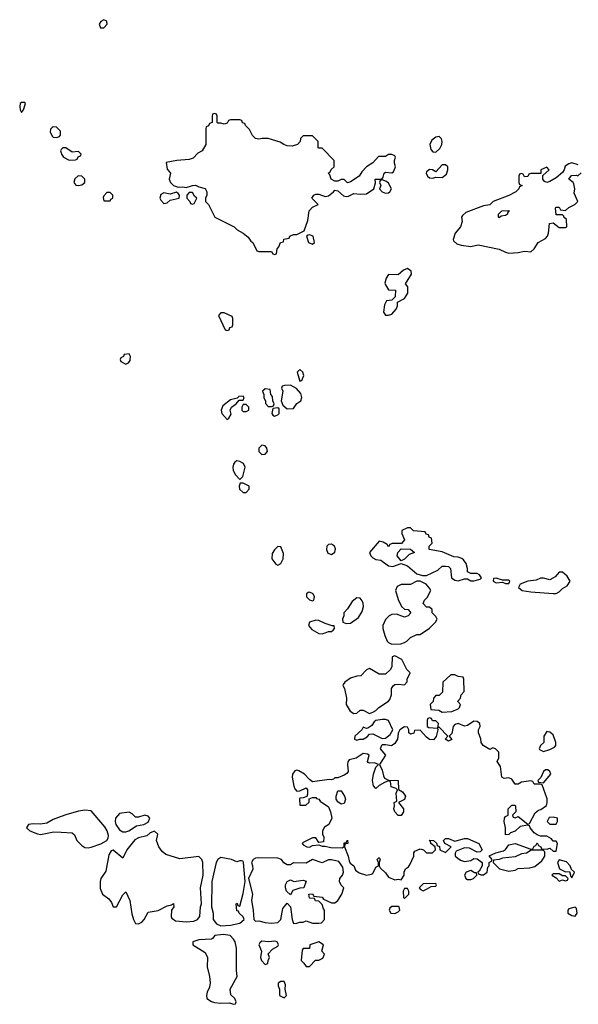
# Model space of a CAD drawing. Header units: inches. Extents: x 2221774 to 2440637, y 201306 to 357559.
# Tile 65 of 245: x 2319738 to 2323270, y 251254 to 257479. Entities that reach past the tile are written whole.
import ezdxf

# ---------------------------------------------------------------- set-up
doc = ezdxf.new("R2010")
doc.units = ezdxf.units.IN
doc.header["$MEASUREMENT"] = 0
doc.layers.add('C3215', color=7, linetype='Continuous')
doc.layers.add('C3225', color=7, linetype='Continuous')

msp = doc.modelspace()

# ---------------------------------------------------------------- linework, layer by layer
at = {"layer": 'C3215', "color": 5, "elevation": 60}
for points in [[(2319770, 256955.3), (2319750, 256955.3), (2319742, 256950), (2319738, 256930), (2319741, 256910), (2319750, 256892), (2319762, 256910), (2319775.3, 256950)], [(2319950, 256801.2), (2319942.5, 256797.5), (2319933.7, 256786.3), (2319930.6, 256770), (2319943.1, 256743.1), (2319950, 256737.3), (2319970, 256734), (2319990, 256741), (2319996, 256750), (2319995.3, 256775.3), (2319970, 256799.3)]]:
    msp.add_lwpolyline(points, close=True, dxfattribs=at)
for points in [[(2320000, 256658), (2319996, 256650), (2320000, 256636.7)], [(2320000, 252440.6), (2319950, 252422), (2319910, 252399.3), (2319870, 252392.7), (2319824, 252396), (2319794, 252390), (2319782, 252370), (2319802, 252350), (2319850, 252331), (2319870, 252327.7), (2319954.8, 252345.2), (2320000, 252342.7)]]:
    msp.add_lwpolyline(points, dxfattribs=at)
at = {"layer": 'C3225', "color": 5, "elevation": 60}
for points in [[(2320270, 257479.3), (2320250, 257468.7), (2320240.7, 257450), (2320247.9, 257427.9), (2320270, 257427.7), (2320292, 257450), (2320288.7, 257470)], [(2320970, 256886), (2320958, 256882), (2320954, 256870), (2320954, 256830), (2320938, 256822), (2320932.7, 256807.3), (2320918, 256802), (2320914, 256790), (2320914, 256690), (2320892, 256650), (2320864.7, 256635.3), (2320835.3, 256604.7), (2320810, 256595.3), (2320731.3, 256588.7), (2320663.6, 256576.4), (2320670, 256534), (2320691, 256510), (2320682.8, 256470), (2320690.8, 256450), (2320710, 256430.8), (2320739.6, 256419.6), (2320770, 256422), (2320790, 256418), (2320830, 256432), (2320850, 256434), (2320870, 256422), (2320910, 256411.3), (2320922, 256390), (2320922, 256370), (2320912, 256350), (2320912, 256330), (2320932, 256310), (2320971.6, 256231.6), (2321094, 256170), (2321114, 256150), (2321152, 256130), (2321183.6, 256103.6), (2321199.6, 256079.6), (2321211.1, 256071.1), (2321238, 256018), (2321250, 256014), (2321330, 256014), (2321338, 255998), (2321350, 255994), (2321362, 255998), (2321366, 256030), (2321376.4, 256043.6), (2321386, 256070), (2321406, 256074), (2321408.9, 256091.1), (2321442, 256098), (2321446, 256110), (2321470, 256122), (2321490, 256122), (2321536.5, 256143.5), (2321559, 256210), (2321569.3, 256270.7), (2321590, 256294), (2321626, 256310), (2321586, 256350), (2321598, 256370), (2321610, 256376), (2321630, 256376), (2321670, 256362), (2321690, 256364.7), (2321722, 256390), (2321730, 256402), (2321750, 256398), (2321784.9, 256364.9), (2321801.4, 256361.4), (2321817, 256363), (2321850, 256381), (2321890, 256376), (2321930, 256378), (2321978, 256410), (2321988, 256448), (2321986, 256470), (2322028.4, 256471.6), (2322036.4, 256483.6), (2322042, 256510), (2322050, 256514.8), (2322090, 256511.3), (2322102, 256518), (2322114, 256550), (2322108.4, 256571.6), (2322108, 256590), (2322114, 256610), (2322110, 256618), (2322090, 256628), (2322070, 256628), (2322050, 256615.3), (2322006, 256614), (2321970, 256575.3), (2321930.6, 256549.4), (2321902, 256518), (2321884.7, 256490), (2321830, 256454), (2321810, 256448.7), (2321790, 256468), (2321770, 256468), (2321750, 256458), (2321730, 256458), (2321708, 256470), (2321698, 256498), (2321688, 256510), (2321702, 256518), (2321707.3, 256532.7), (2321726, 256550), (2321726, 256590), (2321650, 256666), (2321630, 256666), (2321626, 256670), (2321626, 256710), (2321590, 256746), (2321530, 256746), (2321512.7, 256727.3), (2321511.6, 256708.4), (2321494, 256690), (2321459.8, 256680.2), (2321430, 256682), (2321408, 256690), (2321385.2, 256705.2), (2321310, 256729.2), (2321270.9, 256729.1), (2321250, 256724), (2321229.2, 256729.2), (2321210, 256748), (2321190, 256786), (2321166, 256810), (2321162, 256822), (2321147.3, 256827.3), (2321142, 256842), (2321130, 256846), (2321070, 256846), (2321058, 256842), (2321050, 256826), (2321030, 256818), (2321010, 256826), (2320990, 256826), (2320986, 256830), (2320986, 256870), (2320982, 256882)], [(2322390, 256741.2), (2322370, 256737.2), (2322343.1, 256716.9), (2322330.6, 256690), (2322338.5, 256658.5), (2322350, 256644.7), (2322370, 256641), (2322395.1, 256664.9), (2322406.6, 256690), (2322409.3, 256710), (2322406, 256726)], [(2322410, 256562), (2322370, 256518), (2322349.1, 256529.1), (2322330, 256532.7), (2322310, 256518), (2322308.1, 256508.1), (2322316, 256490), (2322330, 256478.8), (2322350, 256478), (2322370, 256484.7), (2322410, 256481), (2322436.6, 256503.4), (2322446, 256530), (2322444, 256550), (2322430, 256561.2)], [(2320108.3, 256491.7), (2320086, 256474), (2320080.7, 256450), (2320094, 256434), (2320110, 256430.7), (2320130, 256434.8), (2320149, 256450), (2320149, 256470), (2320130, 256489)], [(2322030, 256466), (2322018, 256462), (2322014, 256450), (2322022, 256430), (2322012, 256410), (2322030, 256392), (2322050, 256382), (2322070, 256384.7), (2322078, 256390), (2322088, 256410), (2322070, 256446), (2322056.4, 256456.4)], [(2320310, 256386), (2320290, 256386), (2320270, 256366), (2320265.4, 256354.6), (2320270, 256334), (2320310, 256334), (2320315.3, 256344.7), (2320326, 256350), (2320326, 256370)], [(2320730, 256388), (2320690, 256375.3), (2320650, 256385.2), (2320630, 256374), (2320624, 256350), (2320630, 256338), (2320650, 256318), (2320670, 256321), (2320690, 256338), (2320746, 256350), (2320748, 256370), (2320740.4, 256380.4)], [(2320830, 256386), (2320810, 256386), (2320794, 256370), (2320794, 256350), (2320814, 256330), (2320818, 256318), (2320830, 256314), (2320842, 256318), (2320858, 256350), (2320843.1, 256363.1)], [(2322770, 256226), (2322766, 256230), (2322766, 256250), (2322786, 256270), (2322832.7, 256272.7), (2322822, 256258), (2322822, 256250), (2322810, 256242), (2322782, 256238)], [(2321570, 256119), (2321562.8, 256117.2), (2321552, 256110), (2321564.7, 256070), (2321590, 256061), (2321602, 256070), (2321594, 256110)], [(2322190, 255905.2), (2322164, 255896), (2322130, 255866), (2322070, 255868.7), (2322054.4, 255845.6), (2322047.5, 255812.5), (2322050, 255802), (2322070, 255772), (2322114, 255770), (2322112, 255728), (2322090, 255706), (2322058, 255702), (2322043.6, 255676.4), (2322038, 255630), (2322051.6, 255611.6), (2322070, 255611.3), (2322090, 255618), (2322118, 255650), (2322126, 255670), (2322127.3, 255692.7), (2322170, 255716), (2322192.3, 255750), (2322192.7, 255790), (2322178, 255810), (2322216, 255870), (2322213.2, 255890)], [(2321030, 255626), (2321010, 255626), (2320994, 255610), (2321038, 255518), (2321050, 255514), (2321062, 255518), (2321067.3, 255532.7), (2321082, 255538), (2321086, 255550), (2321086, 255590), (2321082, 255602)], [(2320430, 255366), (2320398, 255362), (2320394, 255350), (2320378, 255342), (2320374, 255330), (2320378, 255318), (2320410, 255302), (2320426, 255310), (2320436.4, 255323.6), (2320438, 255350)], [(2321510, 255268), (2321492, 255250), (2321510, 255194), (2321522, 255198), (2321535.3, 255230), (2321528, 255250)], [(2321290, 255146), (2321274, 255130), (2321282, 255110), (2321282, 255090), (2321292.7, 255067.3), (2321292.7, 255052.7), (2321310, 255034), (2321330, 255034), (2321342, 255038), (2321346, 255050), (2321338, 255070), (2321336.4, 255096.4), (2321326, 255110), (2321322, 255142)], [(2321450, 255168), (2321412.7, 255167.3), (2321398, 255162), (2321394, 255150), (2321402, 255130), (2321391.3, 255070), (2321402, 255042), (2321430, 255018), (2321470, 255022), (2321490, 255052), (2321515.3, 255070), (2321522, 255090), (2321516.4, 255116.4), (2321488.4, 255148.4)], [(2321150, 255098), (2321123.6, 255096.4), (2321114, 255086), (2321070, 255075.3), (2321022, 255038), (2321011.3, 255010), (2321016, 254990), (2321050, 254952), (2321060.4, 254959.6), (2321075.3, 254984.7), (2321068.7, 255011.3), (2321078, 255030), (2321106, 255050), (2321126, 255074), (2321150, 255074), (2321158, 255090)], [(2321170, 255046), (2321150, 255046), (2321142, 255030), (2321142, 255010), (2321150, 255002), (2321170, 255002), (2321186, 255010), (2321186, 255030)], [(2321370, 255026), (2321338, 255022), (2321332, 254990), (2321339.6, 254979.6), (2321350, 254972), (2321370, 254982), (2321378, 254990), (2321378, 255018)], [(2321270, 254789), (2321251, 254770), (2321251, 254750), (2321270, 254731), (2321290, 254731.3), (2321304, 254750), (2321301.2, 254770), (2321290, 254784)], [(2321110, 254689.2), (2321098, 254682), (2321090.5, 254669.5), (2321085.5, 254650), (2321088, 254630), (2321101.6, 254601.6), (2321130, 254572), (2321149, 254591), (2321163.7, 254650), (2321153.6, 254673.6), (2321130, 254687)], [(2321150, 254549), (2321131.6, 254548.4), (2321126, 254530), (2321126.8, 254510), (2321150, 254490.8), (2321170, 254491), (2321189, 254510), (2321188, 254530)], [(2322210, 254266), (2322190, 254266), (2322154, 254250), (2322154, 254230), (2322172, 254190), (2322152.7, 254167.3), (2322092.7, 254167.3), (2322078, 254162), (2322070, 254146), (2322062, 254162), (2322036.4, 254176.4), (2322010, 254182), (2321950.8, 254110), (2321957.3, 254090), (2321970, 254077.3), (2321990, 254066.7), (2322021.4, 254061.4), (2322070, 254027.3), (2322098, 254022), (2322150, 254042), (2322190, 254026), (2322250, 253976.3), (2322285.4, 253965.4), (2322310, 253966), (2322380.9, 253999.1), (2322410, 254024.7), (2322430, 254024.7), (2322450, 254022), (2322462, 254010), (2322467.3, 253950), (2322490, 253934.8), (2322510, 253930.8), (2322550, 253944.7), (2322570, 253944.7), (2322590, 253932), (2322610, 253932), (2322650, 253942), (2322658, 253950), (2322646, 253970), (2322630, 253978), (2322590, 253978), (2322570, 253988), (2322569, 254010), (2322560.2, 254040.2), (2322544.7, 254064.7), (2322533.6, 254073.6), (2322510, 254082), (2322483.1, 254083.1), (2322410, 254115.3), (2322326, 254130), (2322326, 254150), (2322346, 254170), (2322342, 254202), (2322327.3, 254207.3), (2322322, 254222), (2322307.3, 254227.3), (2322302, 254242), (2322228.4, 254248.4)], [(2321370, 254148), (2321350, 254128), (2321335.3, 254104.7), (2321331.3, 254070), (2321356.9, 254036.9), (2321370, 254031.3), (2321390, 254041), (2321403.7, 254070), (2321405.2, 254105.2), (2321390, 254146)], [(2321710, 254164), (2321690, 254162), (2321681, 254150), (2321678, 254130), (2321686, 254106), (2321710, 254098), (2321730, 254112), (2321734.8, 254134.8), (2321728.7, 254150)], [(2322150, 254058), (2322124, 254090), (2322128.4, 254111.6), (2322150, 254134), (2322210, 254132), (2322234, 254110), (2322201, 254099), (2322170, 254068)], [(2322750, 253948), (2322734, 253946), (2322732, 253930), (2322750, 253918), (2322790, 253922), (2322810, 253914), (2322830, 253914), (2322838, 253930), (2322830, 253935.3), (2322790, 253935.3)], [(2323170, 253986), (2323150, 253986), (2323123.6, 253956.4), (2323090, 253938), (2323050, 253948), (2323030, 253948), (2323003.6, 253936.4), (2322950, 253929.3), (2322902, 253910), (2322892, 253890), (2322914, 253870), (2322970, 253862), (2323110, 253851), (2323130, 253851.3), (2323150, 253861), (2323170, 253882), (2323200.4, 253899.6), (2323218, 253930), (2323200.4, 253960.4)], [(2322250, 253929), (2322210, 253908.7), (2322150, 253908), (2322125.4, 253894.6), (2322114, 253870), (2322130, 253814), (2322152, 253770), (2322170, 253752), (2322194, 253750), (2322212, 253730), (2322194, 253710), (2322170, 253702), (2322120.4, 253720.4), (2322090, 253718), (2322074, 253710), (2322050, 253686), (2322034, 253650), (2322034, 253630), (2322046, 253586), (2322062, 253550), (2322070, 253542), (2322090, 253532), (2322147.3, 253532.7), (2322170, 253542), (2322186, 253550), (2322210, 253574), (2322248.9, 253591.1), (2322270, 253592), (2322330, 253631.3), (2322368, 253670), (2322378, 253690), (2322370, 253706), (2322346, 253730), (2322346, 253750), (2322330, 253766), (2322310, 253766), (2322288.4, 253788.4), (2322298, 253810), (2322313.6, 253826.4), (2322338, 253870), (2322330, 253886), (2322308, 253910), (2322270, 253928.7)], [(2321570, 253859), (2321562.8, 253857.2), (2321552, 253850), (2321552, 253830), (2321570, 253812), (2321590, 253804.7), (2321598, 253810), (2321602, 253830), (2321594, 253850)], [(2321870, 253824), (2321839.8, 253800.2), (2321810, 253755.3), (2321786.8, 253730), (2321786.8, 253710), (2321778.8, 253690), (2321782, 253670), (2321802, 253662), (2321830, 253662.8), (2321881.2, 253698.8), (2321903.3, 253736.7), (2321911.6, 253770), (2321909.7, 253789.7), (2321904.2, 253804.2), (2321890, 253821.2)], [(2321610, 253682.7), (2321570.9, 253669.1), (2321564.7, 253650), (2321584.1, 253624.1), (2321630, 253599.1), (2321650, 253597.3), (2321670, 253602.8), (2321690, 253611.3), (2321710, 253612), (2321720.4, 253619.6), (2321728, 253630), (2321726, 253646), (2321714, 253646), (2321670, 253661.2), (2321630, 253680.9)], [(2322110, 253458), (2322094, 253450), (2322092, 253390), (2322082, 253370), (2322050, 253342), (2322010, 253341.2), (2321950, 253378), (2321930, 253368), (2321894, 253330), (2321870, 253328.7), (2321830, 253315.3), (2321794, 253290), (2321783.6, 253276.4), (2321782, 253270), (2321791.3, 253251.3), (2321804.7, 253190), (2321802, 253150), (2321827.1, 253107.1), (2321850, 253092), (2321870, 253094), (2321890, 253114), (2321910, 253114), (2321950, 253092), (2321970, 253102), (2321990, 253111.3), (2322009.4, 253130.6), (2322069.1, 253170.9), (2322078, 253182), (2322089, 253210), (2322089.5, 253250.5), (2322102, 253270), (2322110, 253276), (2322130, 253278), (2322170, 253274), (2322187.3, 253292.7), (2322188, 253310), (2322206, 253350), (2322186, 253370), (2322154.6, 253434.6)], [(2322490, 253338), (2322463.6, 253336.4), (2322414, 253290), (2322411.6, 253228.4), (2322390, 253206), (2322370, 253206), (2322354, 253190), (2322351.6, 253168.4), (2322334, 253150), (2322338, 253118), (2322387.3, 253112.7), (2322410, 253102), (2322470, 253104.7), (2322510, 253122), (2322518, 253130), (2322526, 253150), (2322508.4, 253168.4), (2322508.4, 253171.6), (2322526, 253190), (2322528.4, 253211.6), (2322547.3, 253232.7), (2322546, 253310), (2322542, 253322), (2322510, 253326)], [(2322330, 253066), (2322318, 253062), (2322314, 253050), (2322314, 253010), (2322324.7, 253004.7), (2322379.6, 252999.6), (2322382, 252990), (2322372, 252948), (2322354, 252926), (2322330, 252928.7), (2322310, 252942), (2322270, 252988), (2322234, 252986), (2322231.1, 252968.9), (2322210, 252962), (2322198, 252970), (2322198, 252990), (2322190, 253006), (2322170, 253008), (2322142, 252990), (2322131.1, 252968.9), (2322126, 252930), (2322110, 252904), (2322089.2, 252889.2), (2322050, 252894), (2322030, 252894), (2322024.7, 252890), (2322018, 252870), (2322050.8, 252830), (2322012, 252770), (2322030, 252734), (2322038, 252698), (2322044.7, 252684.7), (2322070, 252671.3), (2322132, 252670), (2322132.7, 252612.7), (2322158, 252598), (2322178, 252570), (2322170, 252548), (2322134, 252530), (2322164.7, 252490), (2322164.7, 252470), (2322150, 252448.7), (2322130, 252448), (2322109, 252470), (2322104, 252490), (2322108, 252508), (2322106, 252530), (2322122, 252538), (2322119, 252590), (2322126, 252610), (2322118, 252618), (2322086, 252630), (2322082, 252662), (2322070, 252666), (2322043.6, 252656.4), (2322010, 252638), (2321990, 252618), (2321974.6, 252634.6), (2321969, 252670), (2321974, 252710), (2321990, 252754), (2322006, 252770), (2321980.4, 252780.4), (2321950, 252778), (2321942, 252782), (2321938, 252790), (2321948, 252830), (2321936.5, 252836.5), (2321910, 252839), (2321864.7, 252810), (2321821.1, 252798.9), (2321813.2, 252786.8), (2321810.5, 252770), (2321814.8, 252725.2), (2321806.4, 252713.6), (2321790, 252702), (2321750, 252686), (2321730, 252686), (2321722, 252678), (2321706.8, 252673.2), (2321695.1, 252675.1), (2321590, 252661.2), (2321570, 252675.1), (2321539.7, 252710), (2321503.7, 252730), (2321490, 252734.6), (2321478, 252730), (2321463.1, 252710), (2321461.3, 252690), (2321472.3, 252632.3), (2321477.3, 252617.3), (2321490, 252602), (2321510, 252604.7), (2321550, 252622), (2321558, 252610), (2321558, 252582), (2321552.7, 252567.3), (2321530, 252559), (2321510, 252558), (2321506.4, 252553.6), (2321510, 252514), (2321547.3, 252512.7), (2321567.3, 252532.7), (2321567.3, 252552.7), (2321590, 252562), (2321610, 252562), (2321615.3, 252555.3), (2321630, 252550.8), (2321638, 252538), (2321690, 252502), (2321702.8, 252470), (2321711.3, 252430), (2321692, 252390), (2321665.4, 252374.6), (2321652, 252350), (2321652, 252330), (2321662, 252310), (2321658, 252282), (2321630, 252278), (2321610, 252306), (2321590, 252306), (2321530, 252278), (2321524.7, 252270), (2321530, 252262), (2321554, 252250), (2321570, 252247.3), (2321590, 252258), (2321630, 252262), (2321650, 252254), (2321670, 252254), (2321705.1, 252245.1), (2321776.5, 252243.5), (2321788.7, 252251.3), (2321790, 252274), (2321802, 252278), (2321810, 252291.3), (2321812, 252270), (2321794, 252266), (2321792, 252250), (2321815.5, 252190), (2321821.4, 252161.4), (2321827.3, 252147.3), (2321850.5, 252130.5), (2321861.4, 252101.4), (2321884.5, 252084.5), (2321930, 252070.8), (2321963.1, 252076.9), (2321970, 252082), (2321990, 252122), (2322006, 252130), (2322006, 252150), (2321998, 252170), (2322010, 252182), (2322018, 252170), (2322011.3, 252150), (2322011.3, 252130), (2322016.9, 252116.9), (2322050, 252084.7), (2322070, 252058), (2322110, 252041), (2322130, 252044.7), (2322150, 252042), (2322168.7, 252070), (2322168.7, 252090), (2322178, 252110), (2322197.2, 252122.8), (2322205.2, 252134.8), (2322229.3, 252190), (2322229.3, 252210.7), (2322237.2, 252222.8), (2322270, 252238), (2322291, 252231), (2322310, 252212), (2322348.4, 252211.6), (2322368, 252230), (2322366, 252250), (2322338, 252270), (2322338, 252278), (2322328.7, 252291.3), (2322354, 252290), (2322372.7, 252272.7), (2322378, 252258), (2322392, 252252), (2322394, 252230), (2322430, 252214), (2322466, 252250), (2322426, 252270), (2322418, 252290), (2322430, 252302), (2322450, 252302), (2322490, 252284.7), (2322550, 252302), (2322570, 252302), (2322642, 252270), (2322662, 252230), (2322650, 252218), (2322630, 252215.3), (2322582, 252242), (2322550, 252244), (2322498, 252222), (2322491.3, 252210), (2322491.3, 252190), (2322524.9, 252164.9), (2322550, 252157.3), (2322590, 252162.8), (2322610, 252176), (2322630, 252174), (2322662, 252150), (2322662, 252130), (2322643.6, 252096.4), (2322634, 252090), (2322638, 252078), (2322652.7, 252072.7), (2322670, 252072), (2322694, 252090), (2322698, 252122), (2322706, 252130), (2322706, 252150), (2322722, 252158), (2322726, 252170), (2322707.3, 252192.7), (2322748.9, 252211.1), (2322796.5, 252223.5), (2322810, 252232), (2322830, 252262), (2322870.9, 252270.9), (2322970, 252234), (2322982, 252238), (2322990, 252254), (2323002, 252258), (2323010, 252274), (2323018, 252258), (2323034, 252250), (2323038, 252238), (2323070, 252234), (2323090, 252242), (2323110, 252222), (2323130, 252222), (2323138, 252270), (2323130, 252286), (2323110, 252286), (2323100.4, 252300.4), (2323070, 252318), (2323030, 252318), (2323010, 252326), (2322990, 252338), (2322966, 252370), (2322962, 252382), (2322950, 252386), (2322902.8, 252377.2), (2322870.7, 252349.3), (2322842, 252338), (2322830, 252328), (2322810, 252326), (2322809, 252370), (2322802, 252410), (2322804, 252430), (2322810, 252442), (2322826, 252450), (2322826, 252490), (2322850, 252514), (2322870, 252514), (2322872.7, 252507.3), (2322874, 252470), (2322854, 252450), (2322858, 252438), (2322870, 252434), (2322890, 252442), (2322950, 252394), (2322962, 252398), (2322996.4, 252463.6), (2323018, 252482), (2323033.6, 252486.4), (2323068, 252510), (2323074, 252530), (2323074, 252554), (2323042, 252642), (2323030, 252646), (2322990, 252646), (2322982, 252662), (2322970, 252666), (2322910, 252658), (2322890, 252646), (2322870, 252646), (2322850, 252678), (2322830, 252686), (2322802, 252682), (2322786, 252690), (2322778, 252758), (2322758, 252790), (2322767.3, 252812.7), (2322767.3, 252847.3), (2322746, 252870), (2322730, 252875.3), (2322710, 252866), (2322668.7, 252890), (2322655.3, 252910), (2322653.2, 252933.2), (2322639, 252970), (2322639, 252990), (2322648.7, 253010), (2322648, 253030), (2322630, 253042), (2322610, 253044), (2322570, 253017.2), (2322550, 253013.2), (2322510, 253029.2), (2322490, 253024), (2322478.8, 253010), (2322470, 252966), (2322454, 252950), (2322471.1, 252928.9), (2322450, 252918), (2322428, 252930), (2322446, 252950), (2322390, 253006), (2322382, 253002), (2322386, 253030), (2322370, 253046), (2322347.3, 253047.3), (2322342, 253062)], [(2322050, 253055.3), (2322030, 253055.3), (2321990, 253048), (2321979.6, 253040.4), (2321963.6, 253016.4), (2321939.6, 253000.4), (2321930, 252998), (2321910, 253006), (2321902, 252990), (2321858, 252950), (2321854, 252930), (2321870, 252924.7), (2321888.7, 252931.3), (2321910, 252931.3), (2321935.5, 252944.5), (2321950, 252962), (2321970, 252964.7), (2322030, 252934.8), (2322050, 252936), (2322080.2, 252959.8), (2322098, 252990), (2322068.9, 253048.9)], [(2323070, 252978), (2323051.3, 252950), (2323052, 252910), (2323032, 252890), (2323022, 252870), (2323024.7, 252864.7), (2323050, 252852), (2323090, 252864.7), (2323120.4, 252879.6), (2323128, 252890), (2323128.7, 252910), (2323110, 252958), (2323090, 252975.3)], [(2323076.4, 252736.4), (2323063.6, 252736.4), (2323050, 252726), (2323032.7, 252687.3), (2323014, 252670), (2323018, 252658), (2323050, 252654), (2323095.3, 252710), (2323090, 252726)], [(2321770, 252519), (2321750, 252534), (2321739.3, 252550), (2321738, 252570), (2321750, 252604.7), (2321770, 252604.7), (2321790.8, 252570), (2321798.8, 252550), (2321790, 252524)], [(2320430, 252468), (2320370, 252461.2), (2320344.4, 252430), (2320341.6, 252410), (2320345.5, 252390), (2320370, 252357.3), (2320390, 252344), (2320410, 252344), (2320428, 252350), (2320477.5, 252382.5), (2320522, 252390), (2320550, 252404.9), (2320561.2, 252430), (2320550, 252444), (2320530, 252449), (2320490, 252438), (2320470, 252438), (2320450, 252458)], [(2323110, 252438), (2323085.4, 252434.6), (2323074, 252410), (2323090, 252394), (2323130, 252394), (2323138, 252410), (2323138, 252430)], [(2320590, 252349.6), (2320562.8, 252337.2), (2320541.7, 252318.3), (2320490, 252305.6), (2320466.4, 252293.6), (2320415.5, 252230), (2320390, 252177.2), (2320330, 252229), (2320316, 252224), (2320300.7, 252199.3), (2320283.4, 252096.6), (2320251.3, 252050), (2320246.8, 252030), (2320246.4, 251986.4), (2320262, 251950), (2320301.4, 251921.4), (2320318.4, 251898.4), (2320330, 251871.3), (2320350, 251871), (2320390, 251946), (2320410, 251966), (2320434.9, 251910), (2320446.6, 251826.6), (2320457, 251790), (2320470, 251764.9), (2320490, 251763), (2320510, 251774), (2320526, 251790), (2320550, 251836), (2320612.5, 251847.5), (2320670, 251876), (2320698, 251882), (2320710, 251892), (2320712, 251870), (2320698, 251850), (2320696, 251810), (2320699.6, 251799.6), (2320722.8, 251782.8), (2320790, 251776.3), (2320839.5, 251780.5), (2320862, 251790), (2320876, 251810), (2320880.9, 251870), (2320886.6, 251890), (2320880.9, 251990), (2320898.4, 252070), (2320895.1, 252150), (2320889.4, 252170), (2320870, 252189.4), (2320750, 252173.2), (2320661, 252201), (2320639.1, 252219.1), (2320617.2, 252250), (2320603.7, 252290), (2320612.2, 252330)], [(2322971.3, 252228.7), (2322942, 252210), (2322910, 252205.2), (2322870, 252186.6), (2322790, 252179), (2322770, 252168.7), (2322734, 252166), (2322732, 252150), (2322772, 252110), (2322830, 252094.8), (2322870, 252102.8), (2322890, 252113.4), (2322962.7, 252117.3), (2322994.6, 252125.4), (2323039.5, 252160.5), (2323058, 252190), (2323058, 252218), (2323048, 252228)], [(2321010, 252182.4), (2320990.6, 252170), (2320979.5, 252150), (2320953.4, 252030), (2320951, 251870), (2320961, 251830), (2320961, 251790), (2320982.8, 251762.8), (2321010, 251750.5), (2321070, 251754.4), (2321130, 251767.7), (2321157.2, 251790), (2321150, 251808), (2321126, 251830), (2321122, 251842), (2321110, 251846), (2321106, 251890), (2321112.7, 251892.7), (2321118, 251878), (2321130, 251874), (2321150, 251954), (2321162.7, 252030), (2321153.2, 252150), (2321150, 252158), (2321140.4, 252160.4), (2321130, 252162), (2321110, 252155.3), (2321078, 252170)], [(2321250, 252180.5), (2321230, 252178.3), (2321213.4, 252170), (2321202.8, 252150), (2321210.4, 252130.4), (2321212.5, 252107.5), (2321184.7, 252050), (2321210.4, 251950), (2321202.8, 251910), (2321214.9, 251850), (2321218.8, 251790), (2321224.1, 251784.1), (2321230, 251778.8), (2321250, 251782.8), (2321290.7, 251770.7), (2321330, 251768), (2321370, 251771.3), (2321388.7, 251790), (2321401.2, 251858.8), (2321430, 251894), (2321451.3, 251870), (2321461, 251790), (2321470, 251764.7), (2321490, 251766), (2321510, 251774), (2321530, 251774), (2321550, 251782), (2321590, 251766.8), (2321630, 251767.3), (2321646, 251770), (2321666, 251790), (2321666, 251850), (2321658, 251858), (2321650, 251886), (2321630, 251906), (2321607.3, 251907.3), (2321602, 251922), (2321570, 251926), (2321566, 251950), (2321590, 251952), (2321598, 251938), (2321650, 251932), (2321659.6, 251919.6), (2321710, 251896), (2321730, 251896), (2321748.7, 251910), (2321775.3, 251950), (2321788, 251990), (2321770, 252008), (2321759.3, 252030), (2321762.7, 252050), (2321779, 252070), (2321785.2, 252090), (2321780.2, 252120.2), (2321756, 252156), (2321710, 252168), (2321690, 252168), (2321650, 252148.7), (2321590, 252168.7), (2321550, 252146), (2321470, 252148), (2321450, 252135.3), (2321430, 252135.3), (2321408.9, 252148.9), (2321394, 252170), (2321370, 252178.7)], [(2323150, 252168), (2323138, 252150), (2323151.6, 252111.6), (2323190, 252092), (2323214, 252094), (2323222, 252062), (2323230, 252054), (2323246, 252090), (2323226, 252106), (2323218, 252130), (2323194.8, 252154.8)], [(2322590, 252099), (2322562, 252090), (2322551.3, 252070), (2322558, 252050), (2322570, 252044), (2322590, 252042.8), (2322608, 252050), (2322628, 252070), (2322626, 252086), (2322614, 252086)], [(2323150, 252078), (2323110, 252078), (2323102, 252070), (2323130, 252054), (2323150, 252032), (2323170, 252042), (2323190, 252034), (2323202, 252038), (2323206, 252050), (2323190, 252066), (2323170, 252066)], [(2321471.1, 252031.1), (2321530, 252038), (2321550, 252032), (2321534, 251990), (2321510, 251988.7), (2321466, 251974), (2321450, 251946), (2321426, 251970), (2321418, 251990), (2321418, 252010), (2321428.9, 252031.1), (2321450, 252042)], [(2322370, 252018), (2322290, 252015.3), (2322264.7, 251990), (2322270, 251982), (2322290, 251972), (2322310, 251982), (2322340.4, 251999.6), (2322370, 252002), (2322373.2, 252010)], [(2322190, 251986), (2322170, 251986), (2322162, 251970), (2322164.7, 251930), (2322170, 251922), (2322198, 251950), (2322198, 251970)], [(2322133.2, 251873.2), (2322090, 251872.7), (2322078.8, 251861.2), (2322074.8, 251850), (2322084.7, 251830), (2322110, 251828), (2322130, 251838), (2322142, 251850), (2322138, 251870)], [(2323250, 251868), (2323210, 251858), (2323204.7, 251850), (2323204.7, 251830), (2323230, 251816), (2323250, 251812), (2323262, 251830), (2323259, 251859)], [(2321024.1, 251695.9), (2320971, 251689), (2320958, 251670), (2320950, 251666.6), (2320870, 251660.9), (2320832, 251650), (2320832, 251630), (2320910, 251582), (2320924.7, 251550), (2320924, 251490), (2320939.1, 251430), (2320943, 251390), (2320937.1, 251362.9), (2320922.8, 251330), (2320918.8, 251310), (2320921, 251290), (2320950, 251271), (2320970, 251266), (2321010, 251261), (2321063.6, 251263.6), (2321090, 251254), (2321102, 251258), (2321106, 251270), (2321098, 251290), (2321074, 251314), (2321069.2, 251350), (2321113.2, 251430), (2321107.8, 251467.8), (2321109.3, 251610), (2321099.6, 251650), (2321090, 251666), (2321069.5, 251689.5)], [(2321270, 251653.6), (2321256.3, 251643.7), (2321250.7, 251630), (2321267.7, 251590), (2321261, 251550), (2321266, 251530), (2321290, 251506), (2321307.3, 251512.7), (2321308, 251530), (2321318, 251550), (2321310, 251574), (2321336.4, 251603.6), (2321370, 251622), (2321375.3, 251630), (2321366, 251650), (2321350, 251652.7), (2321311.6, 251648.4)], [(2321630, 251649), (2321572, 251630), (2321570, 251606), (2321530, 251606), (2321523.6, 251596.4), (2321518, 251530), (2321534.8, 251514.8), (2321550, 251492), (2321570, 251494), (2321607.3, 251532.7), (2321630, 251534), (2321654.6, 251545.4), (2321666, 251570), (2321648, 251590), (2321659, 251630)], [(2321390, 251399), (2321371.6, 251388.4), (2321371.3, 251370), (2321381, 251350), (2321381, 251310), (2321410, 251294.8), (2321425.2, 251310), (2321417.2, 251350), (2321418, 251378), (2321410, 251398)]]:
    msp.add_lwpolyline(points, close=True, dxfattribs=at)
for points in [[(2320000, 256636.7), (2320002, 256630), (2320016, 256610), (2320050, 256591), (2320090, 256594), (2320102, 256598), (2320107.3, 256612.7), (2320122, 256618), (2320126, 256630), (2320110, 256646), (2320070, 256642), (2320030, 256668.7), (2320010, 256668.7), (2320000.7, 256659.3), (2320000, 256658)], [(2323270, 256562), (2323230, 256575.3), (2323210, 256569), (2323187.3, 256552.7), (2323180.7, 256530), (2323170, 256514), (2323130, 256479), (2323090, 256455.3), (2323070, 256449), (2323056.4, 256456.4), (2323046, 256470), (2323046, 256494), (2323086, 256530), (2323070, 256546), (2323034, 256530), (2323034, 256506), (2322970, 256506), (2322958, 256502), (2322951.6, 256488.4), (2322930, 256486), (2322922, 256502), (2322910, 256506), (2322898, 256502), (2322894, 256490), (2322894, 256450), (2322898, 256438), (2322914, 256430), (2322898, 256422), (2322894, 256410), (2322874, 256390), (2322831.6, 256368.4), (2322732, 256330), (2322710, 256308), (2322670, 256302), (2322558.8, 256261.2), (2322538, 256242), (2322531, 256230), (2322536, 256204), (2322524.7, 256170), (2322491.3, 256130), (2322478, 256090), (2322481, 256081), (2322502.4, 256062.4), (2322530, 256053.4), (2322590, 256045.5), (2322636.8, 256056.8), (2322770, 256028.4), (2322810, 256008.7), (2322830, 256003.7), (2322890, 256008.2), (2322930, 256016), (2322970, 256012), (2322990, 256031.3), (2323015.3, 256070), (2323063.2, 256096.8), (2323075.3, 256110), (2323082, 256130), (2323088.4, 256191.6), (2323110, 256194), (2323150, 256164.7), (2323190, 256164.7), (2323198, 256170), (2323195.3, 256215.3), (2323178, 256230), (2323178, 256238), (2323170, 256246), (2323130, 256246), (2323126, 256290), (2323130, 256294), (2323150, 256294), (2323158, 256278), (2323190, 256272), (2323210, 256292), (2323248.4, 256311.6), (2323266, 256330), (2323243.1, 256383.1), (2323249, 256410), (2323242, 256442), (2323238, 256450), (2323209.4, 256470), (2323226.6, 256493.4), (2323256.9, 256496.9), (2323267.3, 256492.7), (2323288, 256512)], [(2320000, 252342.7), (2320070, 252338.8), (2320084.9, 252324.9), (2320099.1, 252290), (2320130, 252257.1), (2320150, 252246.4), (2320170, 252243.8), (2320190, 252248), (2320251.8, 252268.2), (2320289, 252290), (2320296.6, 252303.4), (2320298.7, 252321.3), (2320291.5, 252350), (2320275.5, 252375.5), (2320190, 252477), (2320150, 252482), (2320110, 252474.5), (2320030, 252451.8), (2320000, 252440.6)]]:
    msp.add_lwpolyline(points, dxfattribs=at)

doc.saveas('drawing.dxf')
